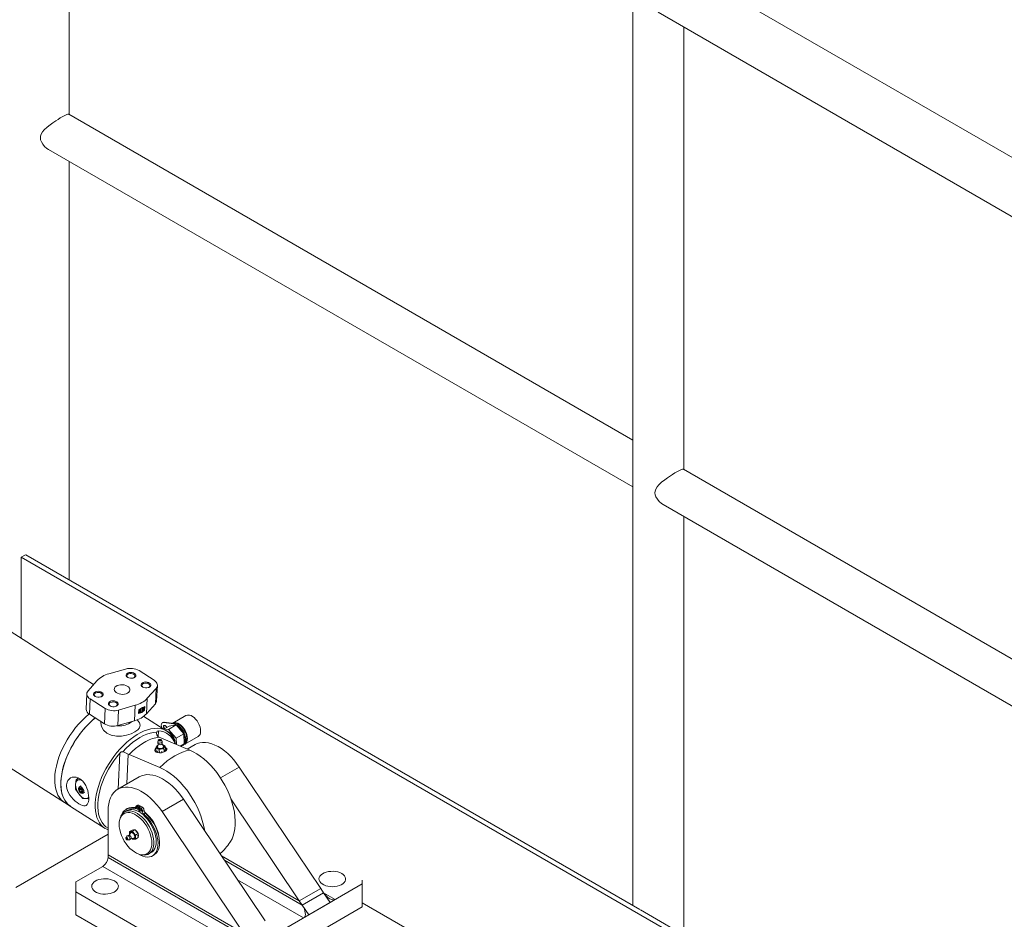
# Model space of a CAD drawing. Header units: millimetres. Extents: x 450 to 25135, y 150 to 17673.
# Tile 250 of 256: x 9754 to 10565, y 15732 to 16473. Entities that reach past the tile are written whole.
import ezdxf

# ---------------------------------------------------------------- set-up
doc = ezdxf.new("R2010")
doc.units = ezdxf.units.MM
doc.linetypes.add('SLD-Centrada-doble', pattern=[12.7, 6.35, -1.27, 1.27, -1.27, 1.27, -1.27])
doc.linetypes.add('SLD-Continua', pattern=[0])
doc.layers.add('OCULTA', color=8, linetype='SLD-Continua')

msp = doc.modelspace()

# ---------------------------------------------------------------- linework, layer by layer
at = {"layer": 'OCULTA', "linetype": 'SLD-Continua', "lineweight": 18, "ltscale": 30}
for p, q in [((11268.73, 15957.23), (9819.16, 16794.05)), ((9794.34, 16395.04), (9794.34, 16755.37)), ((10258.94, 16491.48), (10258.94, 16100.84)), ((10280.02, 16479.31), (10765.7, 16198.94)), ((10301.1, 16102.5), (10301.1, 16467.14)), ((10258.94, 16126.84), (9793.96, 16395.26)), ((9777.26, 16366.34), (10258.94, 16088.27)), ((9794.34, 16011.52), (9794.34, 16356.48)), ((10765.7, 15834.29), (10300.72, 16102.72)), ((9814.48, 15925.46), (9550.01, 16094.06)), ((10258.94, 16089.6), (10258.94, 15743.31)), ((10284.02, 16073.79), (10765.7, 15795.72)), ((10301.1, 15718.97), (10301.1, 16063.93)), ((9455.6, 16041.59), (9790.45, 15828.11)), ((9754.82, 16030.25), (9758.36, 16032.29)), ((11275.1, 15152.62), (9754.82, 16030.25)), ((9754.82, 16030.25), (9754.82, 15963.49)), ((10264.91, 15739.87), (9758.56, 16032.18)), ((9827.07, 15934.19), (9840.85, 15938.16)), ((9851.9, 15936.8), (9864.26, 15928.92)), ((9809.91, 15920.29), (9817.12, 15928.45)), ((9865.95, 15922.16), (9858.74, 15914)), ((9866.43, 15911.92), (9867.02, 15924.63)), ((9808.84, 15917.83), (9808.25, 15905.12)), ((9823.96, 15905.65), (9811.6, 15913.53)), ((9848.79, 15908.26), (9835, 15904.3)), ((9851.5, 15901.5), (9851.64, 15904.47)), ((9851.89, 15904.45), (9851.75, 15904.54)), ((9851.89, 15904.45), (9851.78, 15902.04)), ((9852.34, 15903.81), (9852.37, 15904.32)), ((9853.23, 15904.32), (9852.34, 15903.81)), ((9852.35, 15903.98), (9853.08, 15904.41)), ((9853.23, 15904.32), (9853.08, 15904.41)), ((9853.2, 15903.76), (9853.23, 15904.32)), ((9853.51, 15905.19), (9853.53, 15905.75)), ((9854.27, 15903.9), (9854.35, 15905.79)), ((9854.49, 15905.7), (9854.41, 15903.81)), ((9854.97, 15905.56), (9854.92, 15904.52)), ((9855.42, 15904.98), (9855.46, 15906.01)), ((9855.56, 15904.89), (9855.61, 15905.92)), ((9855.99, 15906.79), (9855.85, 15906.88)), ((9856.04, 15904.9), (9856.11, 15906.48)), ((9856.22, 15904.5), (9856.35, 15907.21)), ((9856.22, 15904.5), (9856.45, 15904.36)), ((9856.59, 15907.32), (9856.45, 15904.36)), ((9858.15, 15901.3), (9865.36, 15909.45)), ((9811.01, 15900.82), (9823.37, 15892.95)), ((9850.72, 15895.93), (9850.27, 15896.36)), ((9850.72, 15895.93), (9850.27, 15896.36)), ((9851.78, 15902.04), (9851.64, 15902.13)), ((9852.29, 15902.74), (9852.32, 15903.25)), ((9852.32, 15903.25), (9853.2, 15903.76)), ((9853.41, 15903.17), (9853.27, 15903.26)), ((9853.39, 15902.61), (9853.41, 15903.17)), ((9854.38, 15903.6), (9854.53, 15903.51)), ((9874.92, 15886.93), (9855.77, 15899.14)), ((9890.61, 15899.81), (9879.76, 15893.54)), ((9834.42, 15891.59), (9848.2, 15895.55)), ((9871.56, 15894.04), (9871.14, 15893.8)), ((9880.38, 15892.91), (9872.25, 15893.99)), ((9872.41, 15888.53), (9876.74, 15891.03)), ((9880.81, 15893.15), (9872.67, 15894.23)), ((9876.27, 15888.4), (9873.39, 15887.9)), ((9876.27, 15888.4), (9882.56, 15892.03)), ((9882.45, 15881.19), (9876.27, 15888.4)), ((9882.56, 15892.03), (9876.74, 15891.03)), ((9888.74, 15884.82), (9882.56, 15892.03)), ((9867.79, 15882.22), (9868.41, 15881.9)), ((9868.41, 15881.9), (9893.7, 15871.29)), ((9870.98, 15878.43), (9870.21, 15879.77)), ((9874.74, 15887.05), (9875.33, 15887.02)), ((9875.03, 15886.85), (9875.33, 15887.02)), ((9882.45, 15881.19), (9888.74, 15884.82)), ((9882.68, 15875.91), (9882.45, 15881.19)), ((9889.1, 15876.61), (9888.74, 15884.82)), ((9889.76, 15876.22), (9900.61, 15882.49)), ((9865.71, 15872.94), (9866.23, 15874.13)), ((9865.71, 15872.94), (9865.98, 15870.27)), ((9867.12, 15872.49), (9865.71, 15872.94)), ((9866.23, 15874.13), (9866.77, 15874.99)), ((9866.77, 15874.99), (9867.44, 15875.19)), ((9867.86, 15876.39), (9867.01, 15873.97)), ((9868.55, 15871.7), (9867.12, 15872.49)), ((9867.83, 15879.53), (9867.34, 15878.06)), ((9870.48, 15872.28), (9868.55, 15871.7)), ((9868.55, 15871.7), (9868.82, 15869.03)), ((9868.68, 15879.43), (9868.69, 15879.45)), ((9872.44, 15872.52), (9870.48, 15872.28)), ((9872.11, 15874.48), (9870.8, 15876.67)), ((9871.48, 15875.54), (9872.07, 15875.35)), ((9872.07, 15875.35), (9873.5, 15874.56)), ((9872.96, 15873.71), (9872.44, 15872.52)), ((9872.44, 15872.52), (9872.71, 15869.84)), ((9873.5, 15874.56), (9872.96, 15873.71)), ((9873.77, 15871.89), (9873.26, 15870.7)), ((9873.5, 15874.56), (9873.77, 15871.89)), ((9881.07, 15879.26), (9881.15, 15879.3)), ((9885.7, 15874.65), (9889.1, 15876.61)), ((9887.92, 15875.16), (9888.35, 15875.41)), ((9898.07, 15875.84), (9891.67, 15872.14)), ((9843.66, 15867.61), (9843.04, 15867.93)), ((9868.95, 15857), (9843.66, 15867.61)), ((9867.42, 15869.48), (9865.98, 15870.27)), ((9868.82, 15869.03), (9867.42, 15869.48)), ((9870.78, 15869.27), (9868.82, 15869.03)), ((9873.26, 15870.7), (9872.71, 15869.84)), ((10001.74, 15757.27), (9934.55, 15857.35)), ((9802.13, 15848.27), (9799.99, 15847.03)), ((9801.82, 15848.09), (9801.95, 15848.37)), ((9852.11, 15849.3), (9834.43, 15839.1)), ((9799.99, 15847.03), (9799.56, 15842.99)), ((9799.56, 15842.99), (9799.63, 15839.24)), ((9799.63, 15839.24), (9802.29, 15835.23)), ((9802.83, 15846.92), (9799.99, 15847.03)), ((9802.1, 15839.61), (9802.1, 15839.12)), ((9802.71, 15838.13), (9802.77, 15839.51)), ((9804.24, 15839.02), (9802.71, 15838.13)), ((9804.06, 15841.76), (9802.72, 15840.99)), ((9802.77, 15839.51), (9803.86, 15839.52)), ((9804, 15846.99), (9802.83, 15846.92)), ((9803.86, 15839.52), (9804.89, 15838.16)), ((9802.29, 15835.23), (9805.45, 15831.51)), ((9803.73, 15836.77), (9802.71, 15838.13)), ((9804.85, 15837.41), (9803.73, 15836.77)), ((9804.82, 15836.78), (9803.73, 15836.77)), ((9803.8, 15836.18), (9804.22, 15835.94)), ((9804.89, 15838.16), (9804.82, 15836.78)), ((9805.45, 15831.51), (9808.29, 15831.4)), ((9805.72, 15835.79), (9807.06, 15836.57)), ((9808.29, 15831.4), (9810.5, 15831.52)), ((9810.49, 15831.02), (9809.91, 15831.35)), ((9984.06, 15747.06), (9927.67, 15831.06)), ((9790.45, 15828.11), (9795.52, 15824.89)), ((9790.45, 15828.11), (9795.52, 15824.89)), ((9795.52, 15824.89), (9823.85, 15806.82)), ((9842.2, 15823.11), (9840.96, 15822.4)), ((9850.81, 15825.97), (9849.57, 15825.25)), ((9851.63, 15824.61), (9852.87, 15825.32)), ((9851.63, 15820.65), (9851.63, 15824.61)), ((9852.34, 15824.2), (9853.58, 15824.91)), ((9852.34, 15824.2), (9852.34, 15820.24)), ((9852.87, 15824.51), (9852.87, 15825.32)), ((9955.78, 15730.73), (9888.59, 15830.82)), ((9826.35, 15821.24), (9826.35, 15785.04)), ((9836.83, 15816.53), (9836.34, 15815.34)), ((9841.92, 15821.48), (9840.04, 15820.4)), ((9938.1, 15720.53), (9870.91, 15820.61)), ((9826.35, 15802.12), (9750.28, 15758.2)), ((9826.35, 15802.12), (9750.28, 15758.2)), ((9826.35, 15802.12), (9750.28, 15758.2)), ((9826.35, 15802.12), (9750.28, 15758.2)), ((9841.97, 15800.5), (9841.16, 15799.31)), ((9844.88, 15803.01), (9843.63, 15801.11)), ((9844.03, 15802.46), (9844.17, 15804.2)), ((9844.09, 15801.82), (9844.03, 15802.46)), ((9844.17, 15804.2), (9846.37, 15805.46)), ((9844.17, 15804.2), (9845.27, 15804.23)), ((9845.12, 15798.5), (9847.4, 15798.64)), ((9845.27, 15804.23), (9846.65, 15804.42)), ((9846.65, 15797.82), (9845.95, 15798.55)), ((9846.37, 15805.46), (9847.74, 15805.65)), ((9846.65, 15804.42), (9848.84, 15805.68)), ((9846.65, 15804.42), (9847.74, 15802.8)), ((9847.74, 15805.65), (9848.84, 15805.68)), ((9847.74, 15802.8), (9849.12, 15801.34)), ((9848.84, 15805.68), (9850.22, 15804.23)), ((9849.12, 15801.34), (9848.98, 15799.61)), ((9848.98, 15799.61), (9849.12, 15798.04)), ((9849.12, 15801.34), (9851.32, 15802.61)), ((9849.12, 15798.04), (9851.32, 15799.31)), ((9850.22, 15804.23), (9851.32, 15802.61)), ((9851.32, 15802.61), (9851.46, 15801.04)), ((9851.46, 15801.04), (9851.32, 15799.31)), ((9842.34, 15797.27), (9843.78, 15797.37)), ((9847.74, 15797.85), (9846.65, 15797.82)), ((9849.12, 15798.04), (9847.74, 15797.85)), ((9938.1, 15720.53), (9826.35, 15785.04)), ((9826.35, 15785.04), (9826.35, 15782.86)), ((9938.1, 15720.53), (9826.35, 15785.04)), ((9940.48, 15716.98), (9826.35, 15782.86)), ((9853.81, 15785.08), (9855.09, 15784.91)), ((9860.04, 15785.76), (9861.92, 15786.84)), ((9863.01, 15784.21), (9864.25, 15784.92)), ((9984.06, 15747.06), (9919.98, 15784.06)), ((9984.06, 15747.06), (9919.98, 15784.06)), ((9822.11, 15775.52), (9799.84, 15762.66)), ((9941.61, 15706.53), (9822.11, 15775.52)), ((9986.45, 15743.51), (9922.37, 15780.51)), ((9799.84, 15762.66), (9799.84, 15754.49)), ((9919.34, 15693.67), (10036.01, 15761.03)), ((9987.58, 15733.06), (9933.11, 15764.51)), ((10036.01, 15761.03), (10036.01, 15764.23)), ((10036.01, 15742.24), (10036.01, 15761.03)), ((9799.84, 15754.49), (9905.2, 15693.67)), ((9799.84, 15754.49), (9799.84, 15735.71)), ((10001.74, 15757.27), (9984.06, 15747.06)), ((10001.74, 15757.27), (9984.06, 15747.06)), ((10004.13, 15753.72), (9986.45, 15743.51)), ((10001.74, 15757.27), (10004.13, 15753.72)), ((10013.74, 15748.17), (10004.12, 15753.72)), ((10004.12, 15753.72), (10009.5, 15745.72)), ((10004.12, 15753.72), (10009.5, 15745.72)), ((9919.34, 15674.89), (10036.01, 15742.24)), ((9984.06, 15747.06), (9986.45, 15743.51)), ((9986.45, 15743.51), (9986.45, 15743.51)), ((9986.45, 15743.51), (9991.82, 15735.51)), ((9991.82, 15735.51), (9986.45, 15743.51)), ((9991.82, 15735.51), (10009.5, 15745.72)), ((10013.74, 15748.17), (10009.5, 15745.72)), ((10036.01, 15745.45), (11275.1, 15030.13)), ((9799.84, 15735.71), (9824.59, 15721.43)), ((9991.82, 15735.51), (9987.58, 15733.06)), ((10771.67, 15447.32), (10265.32, 15739.63))]:
    msp.add_line(p, q, dxfattribs=at)
at = {"layer": 'OCULTA', "linetype": 'SLD-Centrada-doble', "lineweight": 18, "ltscale": 30}
for p, q in [((9865.95, 15922.16), (9865.36, 15909.45)), ((9811.6, 15913.53), (9811.01, 15900.82)), ((9858.74, 15914), (9858.15, 15901.3)), ((9823.96, 15905.65), (9823.37, 15892.95)), ((9835, 15904.3), (9834.42, 15891.59)), ((9848.79, 15908.26), (9848.2, 15895.55)), ((9854.41, 15903.81), (9854.27, 15903.9)), ((9854.49, 15905.7), (9854.35, 15905.79)), ((9855.56, 15904.89), (9855.42, 15904.98)), ((9855.61, 15905.92), (9855.46, 15906.01)), ((9872.25, 15893.99), (9872.67, 15894.23)), ((9880.38, 15892.91), (9880.81, 15893.15)), ((9867.83, 15887.25), (9867.61, 15882.39)), ((9873.15, 15871.81), (9873.24, 15870.91)), ((9834.64, 15839.22), (9836.01, 15868.88)), ((9843.04, 15867.93), (9841.91, 15843.41)), ((9867.31, 15870.6), (9867.4, 15869.69)), ((9870.67, 15870.38), (9870.76, 15869.48)), ((9934.55, 15857.35), (9919.05, 15848.4)), ((9848.12, 15822.98), (9849.13, 15823.57)), ((9850.45, 15825.22), (9851.69, 15825.93)), ((9853.53, 15823.44), (9854.76, 15824.16)), ((9888.59, 15830.82), (9870.91, 15820.61)), ((9854.81, 15820.89), (9856.04, 15821.6)), ((9855.86, 15818.51), (9857.1, 15819.22)), ((9846.83, 15805.13), (9847.57, 15805.55)), ((9849.3, 15803.7), (9850.05, 15804.13)), ((9850.54, 15800.51), (9851.28, 15800.94))]:
    msp.add_line(p, q, dxfattribs=at)
at = {"layer": 'OCULTA', "linetype": 'SLD-Continua', "lineweight": 18, "ltscale": 30, "flags": 128}
for points in [[(9770.55, 16375.86), (9770.72, 16377.37), (9771.23, 16378.87), (9772.3, 16380.7), (9773.75, 16382.45), (9776.03, 16384.6), (9778.68, 16386.72), (9780.89, 16388.32), (9783.22, 16389.9), (9785.1, 16391.11), (9786.96, 16392.25), (9788.62, 16393.22), (9790.14, 16394.05), (9791.33, 16394.65), (9792.32, 16395.07), (9793.14, 16395.32), (9793.73, 16395.34), (9793.93, 16395.22)], [(9777.28, 16366.39), (9776.01, 16367.14), (9773.99, 16368.84), (9772.53, 16370.53), (9771.37, 16372.46), (9770.77, 16374.11), (9770.55, 16375.86)], [(10277.31, 16083.31), (10277.48, 16084.83), (10277.99, 16086.32), (10279.06, 16088.15), (10280.51, 16089.9), (10282.79, 16092.06), (10285.44, 16094.18), (10287.65, 16095.78), (10289.98, 16097.35), (10291.86, 16098.56), (10293.72, 16099.7), (10295.38, 16100.67), (10296.9, 16101.51), (10298.09, 16102.1), (10299.08, 16102.52), (10299.9, 16102.77), (10300.49, 16102.8), (10300.69, 16102.68)], [(10284.04, 16073.84), (10282.77, 16074.59), (10280.75, 16076.29), (10279.29, 16077.98), (10278.13, 16079.91), (10277.53, 16081.56), (10277.31, 16083.31)], [(9848.05, 15931.14), (9847.09, 15930.74), (9845.96, 15930.53), (9844.77, 15930.54), (9843.62, 15930.76), (9842.61, 15931.18), (9841.83, 15931.75), (9841.36, 15932.43), (9841.23, 15933.15), (9841.45, 15933.86), (9842.01, 15934.48), (9842.85, 15934.97), (9843.9, 15935.27), (9845.07, 15935.37), (9846.26, 15935.26), (9847.35, 15934.93), (9848.25, 15934.44), (9848.89, 15933.8), (9849.19, 15933.1), (9849.15, 15932.37), (9848.75, 15931.7), (9848.05, 15931.14)], [(9847.48, 15930.87), (9847.54, 15930.91), (9848.18, 15931.43), (9848.49, 15932.06), (9848.45, 15932.72), (9848.05, 15933.35), (9847.34, 15933.88), (9846.41, 15934.25), (9845.34, 15934.42), (9844.25, 15934.37), (9843.27, 15934.1), (9842.49, 15933.66), (9842.01, 15933.07), (9841.88, 15932.42), (9842.1, 15931.76), (9842.66, 15931.18), (9842.78, 15931.09)], [(9864.26, 15928.92), (9865.23, 15928.2), (9866.01, 15927.4), (9866.57, 15926.55), (9866.91, 15925.65), (9867.02, 15924.75), (9866.89, 15923.85), (9866.53, 15922.98), (9865.95, 15922.16)], [(9811.6, 15913.53), (9810.63, 15914.25), (9809.85, 15915.05), (9809.29, 15915.9), (9808.94, 15916.8), (9808.84, 15917.71), (9808.97, 15918.61), (9809.33, 15919.48), (9809.91, 15920.29)], [(9842.52, 15918.3), (9841.34, 15917.77), (9839.97, 15917.42), (9838.49, 15917.28), (9836.98, 15917.35), (9835.53, 15917.63), (9834.2, 15918.11), (9833.07, 15918.75), (9832.21, 15919.52), (9831.65, 15920.39), (9831.44, 15921.3), (9831.57, 15922.21), (9832.04, 15923.07), (9832.84, 15923.82), (9833.9, 15924.44), (9835.19, 15924.88), (9836.62, 15925.13), (9838.12, 15925.16), (9839.61, 15924.99), (9841.02, 15924.61), (9842.25, 15924.05), (9843.25, 15923.33), (9843.97, 15922.5), (9844.36, 15921.61), (9844.4, 15920.69), (9844.09, 15919.8), (9843.46, 15918.99), (9842.52, 15918.3)], [(9860.4, 15923.26), (9859.44, 15922.86), (9858.32, 15922.66), (9857.13, 15922.66), (9855.98, 15922.89), (9854.97, 15923.3), (9854.19, 15923.87), (9853.72, 15924.55), (9853.58, 15925.27), (9853.81, 15925.98), (9854.36, 15926.6), (9855.21, 15927.09), (9856.26, 15927.39), (9857.43, 15927.49), (9858.62, 15927.38), (9859.71, 15927.06), (9860.61, 15926.56), (9861.24, 15925.93), (9861.55, 15925.22), (9861.51, 15924.5), (9861.11, 15923.82), (9860.4, 15923.26)], [(9859.83, 15922.99), (9859.9, 15923.03), (9860.54, 15923.55), (9860.85, 15924.18), (9860.8, 15924.84), (9860.41, 15925.47), (9859.7, 15926), (9858.76, 15926.37), (9857.69, 15926.54), (9856.61, 15926.49), (9855.63, 15926.23), (9854.85, 15925.78), (9854.37, 15925.2), (9854.23, 15924.54), (9854.46, 15923.88), (9855.02, 15923.3), (9855.14, 15923.21)], [(9821.1, 15915.59), (9820.15, 15915.19), (9819.02, 15914.98), (9817.83, 15914.99), (9816.68, 15915.21), (9815.67, 15915.63), (9814.89, 15916.2), (9814.42, 15916.88), (9814.29, 15917.6), (9814.51, 15918.3), (9815.07, 15918.93), (9815.91, 15919.41), (9816.96, 15919.72), (9818.13, 15919.82), (9819.32, 15919.7), (9820.41, 15919.38), (9821.31, 15918.88), (9821.94, 15918.25), (9822.25, 15917.54), (9822.21, 15916.82), (9821.81, 15916.15), (9821.1, 15915.59)], [(9820.54, 15915.32), (9820.6, 15915.36), (9821.24, 15915.88), (9821.55, 15916.5), (9821.51, 15917.17), (9821.11, 15917.8), (9820.4, 15918.33), (9819.46, 15918.7), (9818.39, 15918.86), (9817.31, 15918.81), (9816.33, 15918.55), (9815.55, 15918.1), (9815.07, 15917.52), (9814.94, 15916.87), (9815.16, 15916.21), (9815.72, 15915.62), (9815.84, 15915.54)], [(9833.46, 15907.71), (9832.5, 15907.31), (9831.38, 15907.1), (9830.19, 15907.11), (9829.04, 15907.33), (9828.03, 15907.75), (9827.25, 15908.32), (9826.78, 15909), (9826.64, 15909.72), (9826.87, 15910.42), (9827.42, 15911.05), (9828.27, 15911.54), (9829.32, 15911.84), (9830.49, 15911.94), (9831.67, 15911.83), (9832.77, 15911.5), (9833.67, 15911), (9834.3, 15910.37), (9834.61, 15909.66), (9834.56, 15908.94), (9834.17, 15908.27), (9833.46, 15907.71)], [(9832.89, 15907.44), (9832.96, 15907.48), (9833.6, 15908), (9833.91, 15908.63), (9833.86, 15909.29), (9833.47, 15909.92), (9832.76, 15910.45), (9831.82, 15910.82), (9830.75, 15910.99), (9829.67, 15910.94), (9828.68, 15910.67), (9827.91, 15910.23), (9827.43, 15909.64), (9827.29, 15908.99), (9827.52, 15908.33), (9828.08, 15907.75), (9828.2, 15907.66)], [(9856.45, 15904.36), (9854.14, 15902.31), (9851.5, 15901.5)], [(9851.64, 15904.47), (9854.32, 15906.28), (9856.59, 15907.32)], [(9854.92, 15904.52), (9854.94, 15904.4), (9855, 15904.32), (9855.1, 15904.31), (9855.22, 15904.35), (9855.35, 15904.45), (9855.45, 15904.58), (9855.53, 15904.74), (9855.56, 15904.89)], [(9855.61, 15905.92), (9855.59, 15906.05), (9855.52, 15906.12), (9855.42, 15906.14), (9855.3, 15906.1), (9855.18, 15906), (9855.07, 15905.86), (9855, 15905.71), (9854.97, 15905.56)], [(9855.46, 15906.01), (9855.45, 15906.14), (9855.44, 15906.14)], [(9856.11, 15906.48), (9856.11, 15906.57), (9856.1, 15906.65), (9856.07, 15906.71), (9856.03, 15906.76), (9855.98, 15906.8), (9855.92, 15906.82), (9855.85, 15906.82), (9855.77, 15906.81)], [(9790.45, 15828.11), (9789.38, 15828.87), (9787.71, 15830.39), (9786.25, 15832.19), (9785.01, 15834.25), (9784, 15836.57), (9783.22, 15839.12), (9782.69, 15841.88), (9782.4, 15844.84), (9782.37, 15847.97), (9782.58, 15851.25), (9783.04, 15854.66), (9783.75, 15858.16), (9784.69, 15861.74), (9785.86, 15865.37), (9787.26, 15869.02), (9788.87, 15872.66), (9790.68, 15876.27), (9792.68, 15879.82), (9794.85, 15883.28), (9797.18, 15886.64), (9799.64, 15889.85), (9802.23, 15892.9), (9804.92, 15895.77), (9807.69, 15898.44), (9810.52, 15900.88), (9810.7, 15901.03)], [(9790.45, 15828.11), (9789.38, 15828.87), (9787.71, 15830.39), (9786.25, 15832.19), (9785.01, 15834.25), (9784, 15836.57), (9783.22, 15839.12), (9782.69, 15841.88), (9782.4, 15844.84), (9782.37, 15847.97), (9782.58, 15851.25), (9783.04, 15854.66), (9783.75, 15858.16), (9784.69, 15861.74), (9785.86, 15865.37), (9787.26, 15869.02), (9788.87, 15872.66), (9790.68, 15876.27), (9792.68, 15879.82), (9794.85, 15883.28), (9797.18, 15886.64), (9799.64, 15889.85), (9802.23, 15892.9), (9804.92, 15895.77), (9807.69, 15898.44), (9810.52, 15900.88), (9810.7, 15901.03)], [(9790.45, 15828.11), (9789.38, 15828.87), (9787.71, 15830.39), (9786.25, 15832.19), (9785.01, 15834.25), (9784, 15836.57), (9783.22, 15839.12), (9782.69, 15841.88), (9782.4, 15844.84), (9782.37, 15847.97), (9782.58, 15851.25), (9783.04, 15854.66), (9783.75, 15858.16), (9784.69, 15861.74), (9785.86, 15865.37), (9787.26, 15869.02), (9788.87, 15872.66), (9790.68, 15876.27), (9792.68, 15879.82), (9794.85, 15883.28), (9797.18, 15886.64), (9799.64, 15889.85), (9802.23, 15892.9), (9804.92, 15895.77), (9807.69, 15898.44), (9810.52, 15900.88), (9810.7, 15901.03)], [(9795.52, 15824.89), (9795.35, 15824.99), (9793.58, 15826.37), (9792.01, 15828.03), (9790.66, 15829.96), (9789.54, 15832.15), (9788.64, 15834.58), (9787.99, 15837.24), (9787.58, 15840.11), (9787.42, 15843.16), (9787.51, 15846.36), (9787.85, 15849.71), (9788.43, 15853.17), (9789.25, 15856.72), (9790.31, 15860.33), (9791.6, 15863.97), (9793.1, 15867.62), (9794.82, 15871.24), (9796.72, 15874.83), (9798.81, 15878.34), (9801.06, 15881.75), (9803.46, 15885.03), (9805.99, 15888.17), (9808.63, 15891.13), (9811.36, 15893.9), (9814.17, 15896.46), (9815.76, 15897.79)], [(9795.52, 15824.89), (9794.44, 15825.64), (9792.77, 15827.16), (9791.31, 15828.96), (9790.07, 15831.02), (9789.06, 15833.34), (9788.29, 15835.89), (9787.76, 15838.65), (9787.47, 15841.61), (9787.43, 15844.74), (9787.65, 15848.02), (9788.11, 15851.43), (9788.81, 15854.94), (9789.75, 15858.52), (9790.93, 15862.14), (9792.32, 15865.79), (9793.93, 15869.43), (9795.75, 15873.04), (9797.74, 15876.59), (9799.91, 15880.05), (9802.24, 15883.41), (9804.71, 15886.62), (9807.3, 15889.67), (9809.98, 15892.54), (9812.76, 15895.21), (9815.59, 15897.65), (9815.76, 15897.79)], [(9795.52, 15824.89), (9794.44, 15825.64), (9792.77, 15827.16), (9791.31, 15828.96), (9790.07, 15831.02), (9789.06, 15833.34), (9788.29, 15835.89), (9787.76, 15838.65), (9787.47, 15841.61), (9787.43, 15844.74), (9787.65, 15848.02), (9788.11, 15851.43), (9788.81, 15854.94), (9789.75, 15858.52), (9790.93, 15862.14), (9792.32, 15865.79), (9793.93, 15869.43), (9795.75, 15873.04), (9797.74, 15876.59), (9799.91, 15880.05), (9802.24, 15883.41), (9804.71, 15886.62), (9807.3, 15889.67), (9809.98, 15892.54), (9812.76, 15895.21), (9815.59, 15897.65), (9815.76, 15897.79)], [(9848.52, 15886.26), (9850.91, 15887.96), (9852.42, 15889.81), (9852.93, 15891.78), (9852.34, 15893.87), (9850.69, 15895.92)], [(9848.52, 15886.26), (9850.91, 15887.96), (9852.42, 15889.81), (9852.93, 15891.78), (9852.34, 15893.87), (9850.69, 15895.92)], [(9854.41, 15903.81), (9854.41, 15903.7), (9854.44, 15903.6), (9854.49, 15903.53), (9854.56, 15903.49), (9854.65, 15903.47), (9854.74, 15903.48), (9854.85, 15903.53), (9854.95, 15903.59)], [(9900.61, 15882.49), (9900.71, 15882.55), (9901.55, 15883.28), (9902.17, 15884.3), (9902.55, 15885.56), (9902.69, 15887.03), (9902.56, 15888.65), (9902.19, 15890.35), (9901.58, 15892.09), (9900.75, 15893.79), (9899.74, 15895.4), (9898.58, 15896.85), (9897.31, 15898.09), (9895.98, 15899.09)], [(9815.8, 15827.49), (9816.07, 15830.8), (9816.59, 15834.23), (9817.36, 15837.76), (9818.36, 15841.36), (9819.59, 15844.99), (9821.04, 15848.64), (9822.7, 15852.28), (9824.56, 15855.87), (9826.6, 15859.4), (9828.82, 15862.84), (9831.18, 15866.16), (9833.68, 15869.34), (9836.29, 15872.35), (9839, 15875.17), (9841.79, 15877.78), (9844.64, 15880.16), (9847.52, 15882.3), (9850.41, 15884.17), (9853.3, 15885.77), (9856.15, 15887.08), (9858.96, 15888.09), (9861.7, 15888.8), (9864.34, 15889.2), (9866.88, 15889.28), (9869.28, 15889.05), (9871.54, 15888.51), (9873.63, 15887.66), (9875.55, 15886.51), (9877.27, 15885.06), (9878.78, 15883.33), (9880.08, 15881.33), (9881.15, 15879.08), (9881.98, 15876.59), (9882.05, 15876.33)], [(9820.46, 15894.8), (9820.3, 15893.9), (9820.83, 15890.75), (9822.54, 15887.75), (9825.37, 15885.26), (9829.05, 15883.6), (9833.24, 15882.84), (9837.55, 15882.9), (9841.68, 15883.61), (9845.4, 15884.78), (9848.52, 15886.26)], [(9820.46, 15894.8), (9820.3, 15893.9), (9820.83, 15890.75), (9822.54, 15887.75), (9825.37, 15885.26), (9829.05, 15883.6), (9833.24, 15882.84), (9837.55, 15882.9), (9841.68, 15883.61), (9845.4, 15884.78), (9848.52, 15886.26)], [(9844.51, 15893.73), (9846.23, 15894.96), (9846.26, 15895)], [(9844.51, 15893.73), (9846.23, 15894.96), (9846.26, 15895)], [(9872.25, 15893.99), (9871.45, 15893.93), (9870.81, 15893.54), (9870.39, 15892.86), (9870.21, 15891.92), (9870.29, 15890.83), (9870.63, 15889.66)], [(9872.67, 15894.23), (9871.87, 15894.18), (9871.56, 15894.04)], [(9872.8, 15888.76), (9872.78, 15888.78), (9872.34, 15889.41), (9872.06, 15890.12), (9871.98, 15890.8), (9872.11, 15891.34), (9872.44, 15891.66), (9872.92, 15891.71), (9873.46, 15891.49), (9874, 15891.02), (9874.44, 15890.38), (9874.67, 15889.84)], [(9885.13, 15892.82), (9883.79, 15893.53), (9882.48, 15893.93), (9881.25, 15894), (9880.15, 15893.74), (9879.44, 15893.33)], [(9891.23, 15880.49), (9891.23, 15881.29), (9891.05, 15882.85), (9890.65, 15884.45), (9890.03, 15886.06), (9889.23, 15887.61), (9888.26, 15889.07), (9887.16, 15890.38), (9885.96, 15891.51), (9884.68, 15892.41), (9883.37, 15893.05), (9882.04, 15893.41), (9880.77, 15893.43), (9880.06, 15893.25)], [(9885.8, 15874.7), (9886.16, 15874.69), (9887.29, 15874.88), (9888.26, 15875.38), (9889.04, 15876.19), (9889.6, 15877.27), (9889.92, 15878.59), (9889.99, 15880.09), (9889.8, 15881.73), (9889.37, 15883.44), (9888.71, 15885.17), (9887.84, 15886.84), (9886.8, 15888.41), (9885.62, 15889.82), (9884.33, 15891.01), (9883, 15891.94), (9881.67, 15892.58), (9880.38, 15892.91)], [(9888.35, 15875.41), (9888.68, 15875.63), (9889.46, 15876.44), (9890.02, 15877.52), (9890.34, 15878.83), (9890.41, 15880.34), (9890.23, 15881.97), (9889.8, 15883.68), (9889.14, 15885.41), (9888.27, 15887.09), (9887.22, 15888.66), (9886.04, 15890.06), (9884.76, 15891.25), (9883.43, 15892.18), (9882.09, 15892.83), (9880.81, 15893.15)], [(9889, 15875.9), (9889.86, 15876.28), (9890.69, 15877.01), (9891.31, 15878.03), (9891.7, 15879.3), (9891.83, 15880.76), (9891.71, 15882.38), (9891.34, 15884.09), (9890.73, 15885.82), (9889.9, 15887.52), (9888.89, 15889.13), (9887.73, 15890.58), (9886.46, 15891.83), (9885.13, 15892.82)], [(9838.55, 15870.03), (9841.27, 15872.85), (9844.06, 15875.45), (9846.91, 15877.8), (9849.79, 15879.9), (9852.69, 15881.71), (9855.57, 15883.23), (9858.41, 15884.44), (9861.2, 15885.34), (9863.89, 15885.92), (9866.49, 15886.16)], [(9868.17, 15879.89), (9868.57, 15880.05), (9869.03, 15880.13), (9869.5, 15880.12), (9869.9, 15880.01), (9870.16, 15879.83), (9870.25, 15879.6), (9870.16, 15879.36), (9869.89, 15879.14), (9869.49, 15878.97), (9869.03, 15878.89), (9868.56, 15878.91), (9868.16, 15879.01), (9867.9, 15879.19), (9867.81, 15879.42), (9867.9, 15879.67), (9868.17, 15879.89)], [(9868.77, 15879.36), (9868.69, 15879.42), (9868.66, 15879.49), (9868.69, 15879.56), (9868.77, 15879.62), (9868.89, 15879.67), (9869.03, 15879.7), (9869.17, 15879.69), (9869.29, 15879.66), (9869.37, 15879.61), (9869.4, 15879.54), (9869.37, 15879.47), (9869.29, 15879.4), (9869.17, 15879.35), (9869.03, 15879.33), (9868.89, 15879.33), (9868.77, 15879.36)], [(9865.72, 15872.85), (9865.12, 15872.23), (9864.84, 15871.3), (9865.11, 15870.42), (9865.9, 15869.7), (9867.14, 15869.23), (9868.67, 15869.07), (9870.33, 15869.21), (9871.93, 15869.62), (9873.29, 15870.23), (9874.28, 15870.97), (9874.76, 15871.75), (9874.69, 15872.51), (9874.07, 15873.19), (9873.62, 15873.42)], [(9866.23, 15874.13), (9866.13, 15873.9), (9866.1, 15873.67), (9866.13, 15873.44), (9866.22, 15873.22), (9866.36, 15873.01), (9866.56, 15872.82), (9866.82, 15872.64), (9867.12, 15872.49)], [(9867.01, 15873.97), (9866.99, 15873.55), (9867.3, 15873.11), (9867.91, 15872.78), (9868.75, 15872.6), (9869.7, 15872.6), (9870.64, 15872.78), (9871.44, 15873.12)], [(9870.98, 15878.43), (9871.05, 15878.17), (9870.9, 15877.8), (9870.49, 15877.46), (9869.89, 15877.21), (9869.17, 15877.09), (9868.46, 15877.11), (9867.85, 15877.27), (9867.45, 15877.55), (9867.31, 15877.9), (9867.34, 15878.06)], [(9869.38, 15879.52), (9869.38, 15879.52), (9869.39, 15879.5)], [(9871.44, 15873.12), (9871.98, 15873.56), (9872.21, 15874.05), (9872.11, 15874.48)], [(9872.07, 15875.35), (9871.72, 15875.48), (9871.47, 15875.55)], [(9872.07, 15875.35), (9872.36, 15875.2), (9872.62, 15875.02), (9872.82, 15874.83), (9872.96, 15874.62), (9873.05, 15874.4), (9873.08, 15874.17), (9873.05, 15873.94), (9872.96, 15873.71)], [(9874.8, 15871.71), (9874.4, 15872.32), (9873.67, 15872.83)], [(9934.55, 15857.35), (9932.36, 15860.4), (9930.04, 15863.27), (9927.59, 15865.94), (9925.05, 15868.39), (9922.44, 15870.59), (9919.79, 15872.52), (9917.11, 15874.17), (9914.44, 15875.51), (9911.8, 15876.53), (9909.21, 15877.23), (9906.7, 15877.6), (9904.29, 15877.64), (9902.01, 15877.34), (9899.88, 15876.7), (9898.07, 15875.84)], [(9836.01, 15868.88), (9833.49, 15865.77), (9831.11, 15862.51), (9828.87, 15859.12), (9826.8, 15855.63), (9824.92, 15852.07), (9823.23, 15848.46), (9821.76, 15844.84), (9820.51, 15841.22), (9819.5, 15837.64), (9818.72, 15834.13), (9818.19, 15830.72), (9817.92, 15827.42), (9817.89, 15824.27), (9818.13, 15821.3), (9818.61, 15818.51), (9819.34, 15815.94), (9820.31, 15813.61), (9821.52, 15811.53), (9822.96, 15809.73), (9824.6, 15808.2), (9826.35, 15807.03)], [(9893.7, 15871.29), (9896.6, 15869.92), (9899.51, 15868.25), (9902.4, 15866.29), (9905.27, 15864.06), (9908.08, 15861.57), (9910.81, 15858.84), (9913.45, 15855.9), (9915.96, 15852.76), (9918.34, 15849.46), (9920.57, 15846.01), (9922.62, 15842.44), (9924.48, 15838.79), (9926.14, 15835.07), (9927.58, 15831.32), (9928.79, 15827.57), (9929.77, 15823.84), (9930.51, 15820.17), (9930.99, 15816.58), (9931.22, 15813.09), (9931.2, 15809.75), (9930.92, 15806.57), (9930.39, 15803.57), (9929.61, 15800.79), (9928.59, 15798.24), (9927.33, 15795.93), (9926.9, 15795.29)], [(9905.89, 15805.04), (9905.76, 15805.88), (9905.02, 15809.55), (9904.05, 15813.28), (9902.83, 15817.04), (9901.39, 15820.78), (9899.73, 15824.5), (9897.87, 15828.16), (9895.82, 15831.72), (9893.59, 15835.17), (9891.21, 15838.48), (9888.7, 15841.61), (9886.06, 15844.55), (9883.33, 15847.28), (9880.52, 15849.77), (9877.65, 15852), (9874.76, 15853.96), (9871.85, 15855.63), (9868.95, 15857)], [(9792.14, 15842.57), (9792.58, 15844.87), (9793.28, 15846.3), (9794.28, 15847.48), (9795.49, 15848.36), (9796.89, 15848.92), (9798.38, 15849.15), (9799.95, 15849.04), (9801.53, 15848.58), (9803.08, 15847.78), (9805.59, 15845.61), (9806.86, 15843.94), (9807.96, 15842.06), (9808.85, 15840.08), (9809.55, 15838.02), (9810.05, 15836), (9810.37, 15834.01), (9810.51, 15832.12), (9810.47, 15830.38), (9810.24, 15828.81), (9809.82, 15827.5), (9809.21, 15826.49), (9808.42, 15825.8), (9807.48, 15825.45), (9806.39, 15825.41), (9805.17, 15825.66), (9803.83, 15826.18), (9802.35, 15826.99), (9800.81, 15828.04), (9799.21, 15829.36), (9797.64, 15830.86), (9796.18, 15832.52), (9794.87, 15834.29), (9793.8, 15836.09), (9792.97, 15837.93), (9792.41, 15839.75), (9792.15, 15841.53), (9792.14, 15842.57)], [(9800.98, 15847.6), (9801.05, 15848.5), (9801.09, 15848.75)], [(9888.59, 15830.82), (9886.4, 15833.86), (9884.08, 15836.74), (9881.63, 15839.41), (9879.09, 15841.86), (9876.48, 15844.06), (9873.83, 15845.99), (9871.15, 15847.63), (9868.48, 15848.97), (9865.84, 15850), (9863.25, 15850.7), (9860.74, 15851.07), (9858.33, 15851.1), (9856.05, 15850.8), (9853.92, 15850.17), (9852.11, 15849.3)], [(9802.1, 15839.61), (9802.1, 15839.74), (9802.27, 15840.47), (9802.67, 15840.95), (9803.26, 15841.13), (9803.96, 15840.97), (9804.7, 15840.5), (9805.38, 15839.78), (9805.91, 15838.88), (9806.25, 15837.93), (9806.34, 15837.04)], [(9805.49, 15837.06), (9805.4, 15837.87), (9805.06, 15838.73), (9804.53, 15839.49), (9803.88, 15840.05), (9803.23, 15840.32), (9802.66, 15840.25), (9802.26, 15839.87), (9802.1, 15839.22), (9802.2, 15838.41), (9802.54, 15837.56), (9803.07, 15836.8), (9803.71, 15836.24), (9804.36, 15835.97), (9804.93, 15836.03), (9805.33, 15836.42), (9805.49, 15837.06)], [(9870.91, 15820.61), (9868.73, 15823.66), (9866.4, 15826.53), (9863.95, 15829.2), (9861.41, 15831.65), (9858.81, 15833.85), (9856.15, 15835.78), (9853.47, 15837.43), (9850.8, 15838.77), (9848.16, 15839.79), (9845.57, 15840.5), (9843.06, 15840.86), (9840.66, 15840.9), (9838.37, 15840.6), (9836.24, 15839.96), (9834.27, 15839), (9832.49, 15837.72), (9830.91, 15836.14), (9829.54, 15834.27), (9828.41, 15832.12), (9827.52, 15829.72), (9826.87, 15827.09), (9826.48, 15824.26), (9826.35, 15821.24)], [(9806.34, 15837.04), (9806.17, 15836.3), (9805.77, 15835.82), (9805.18, 15835.65), (9804.48, 15835.81), (9804.22, 15835.94)], [(9826.35, 15805.55), (9826.16, 15805.63), (9824.16, 15806.63), (9822.34, 15807.93), (9820.72, 15809.52), (9819.31, 15811.39), (9818.13, 15813.52), (9817.18, 15815.89), (9816.46, 15818.5), (9815.99, 15821.31), (9815.77, 15824.31), (9815.8, 15827.49)], [(9847.17, 15824.1), (9848.36, 15824.06), (9849.18, 15823.95)], [(9849.18, 15823.95), (9848.26, 15823.99), (9848.07, 15823.98)], [(9849.17, 15824.14), (9849.18, 15823.84), (9849.14, 15823.58), (9849.05, 15823.35), (9848.93, 15823.16), (9848.77, 15823.03), (9848.57, 15822.96), (9848.35, 15822.94), (9848.12, 15822.98)], [(9849.17, 15824.14), (9849.16, 15824.47), (9849.22, 15824.76), (9849.32, 15825), (9849.48, 15825.18), (9849.68, 15825.3), (9849.91, 15825.34), (9850.17, 15825.32), (9850.45, 15825.22)], [(9851.28, 15823.11), (9851.23, 15822.83), (9851.07, 15822.65), (9850.84, 15822.61), (9850.57, 15822.7), (9850.3, 15822.92), (9850.07, 15823.23), (9849.92, 15823.58), (9849.87, 15823.93), (9849.92, 15824.21), (9850.07, 15824.39), (9850.3, 15824.43), (9850.57, 15824.34), (9850.84, 15824.12), (9851.07, 15823.81), (9851.23, 15823.45), (9851.28, 15823.11)], [(9854.11, 15821.48), (9854.06, 15821.2), (9853.9, 15821.02), (9853.67, 15820.98), (9853.4, 15821.07), (9853.13, 15821.29), (9852.9, 15821.6), (9852.75, 15821.95), (9852.69, 15822.29), (9852.75, 15822.58), (9852.9, 15822.75), (9853.13, 15822.8), (9853.4, 15822.7), (9853.67, 15822.48), (9853.9, 15822.18), (9854.06, 15821.82), (9854.11, 15821.48)], [(9835.45, 15810.28), (9835.58, 15808.08), (9835.95, 15805.77), (9836.57, 15803.4), (9837.42, 15801.02), (9838.49, 15798.66), (9839.75, 15796.38), (9841.18, 15794.21), (9842.76, 15792.19), (9844.45, 15790.36), (9846.23, 15788.76), (9848.06, 15787.41), (9849.91, 15786.34), (9851.74, 15785.58), (9853.51, 15785.13), (9855.21, 15785), (9856.78, 15785.2), (9858.22, 15785.72), (9859.48, 15786.55), (9860.54, 15787.67), (9861.39, 15789.08), (9862.01, 15790.73), (9862.39, 15792.6), (9862.51, 15794.65), (9862.39, 15796.85), (9862.01, 15799.16), (9861.39, 15801.53), (9860.54, 15803.91), (9859.48, 15806.27), (9858.22, 15808.55), (9856.78, 15810.72), (9855.21, 15812.74), (9853.51, 15814.57), (9851.74, 15816.17), (9849.91, 15817.52), (9848.06, 15818.59), (9846.23, 15819.35), (9844.45, 15819.8), (9842.76, 15819.93), (9841.18, 15819.73), (9839.75, 15819.21), (9838.49, 15818.38), (9837.42, 15817.26), (9836.57, 15815.85), (9835.95, 15814.2), (9835.58, 15812.33), (9835.45, 15810.28)], [(9836.83, 15816.53), (9837.02, 15816.97), (9837.88, 15818.42), (9838.94, 15819.61), (9840.21, 15820.49), (9841.65, 15821.07), (9843.25, 15821.32), (9844.96, 15821.25), (9846.76, 15820.86), (9848.63, 15820.14), (9850.52, 15819.13), (9852.4, 15817.82), (9854.23, 15816.26), (9856, 15814.45), (9857.65, 15812.45), (9859.17, 15810.28), (9860.53, 15807.98), (9861.7, 15805.59), (9862.67, 15803.16), (9863.4, 15800.72), (9863.9, 15798.33), (9864.15, 15796.02), (9864.15, 15793.84), (9863.9, 15791.82), (9863.4, 15790.01), (9862.67, 15788.43), (9861.7, 15787.1), (9860.53, 15786.07), (9859.17, 15785.34), (9857.65, 15784.92), (9856, 15784.83), (9855.09, 15784.91)], [(9866.06, 15795.99), (9865.93, 15798.24), (9865.56, 15800.6), (9864.94, 15803.02), (9864.08, 15805.46), (9863.02, 15807.87), (9861.75, 15810.22), (9860.31, 15812.46), (9858.71, 15814.56), (9857, 15816.46), (9855.2, 15818.15), (9853.33, 15819.59), (9851.44, 15820.75), (9849.56, 15821.62), (9847.73, 15822.18), (9845.96, 15822.41), (9844.31, 15822.32), (9842.79, 15821.9), (9841.92, 15821.48)], [(9855.86, 15818.51), (9857.76, 15816.69), (9859.57, 15814.66), (9861.25, 15812.43), (9862.78, 15810.06), (9864.14, 15807.57), (9865.29, 15805.02), (9866.22, 15802.43), (9866.92, 15799.87), (9867.37, 15797.35), (9867.57, 15794.94), (9867.51, 15792.66), (9867.2, 15790.56), (9866.63, 15788.67), (9865.83, 15787.02), (9864.79, 15785.64), (9863.55, 15784.55), (9862.11, 15783.76), (9860.51, 15783.3), (9858.76, 15783.17), (9856.91, 15783.38), (9854.97, 15783.91), (9852.99, 15784.76), (9851.21, 15785.77)], [(9864.25, 15784.92), (9864.78, 15785.26), (9866.03, 15786.35), (9867.06, 15787.73), (9867.87, 15789.38), (9868.43, 15791.27), (9868.75, 15793.38), (9868.81, 15795.65), (9868.61, 15798.07), (9868.16, 15800.58), (9867.46, 15803.15), (9866.53, 15805.73), (9865.37, 15808.29), (9864.02, 15810.77), (9862.49, 15813.15), (9860.81, 15815.37), (9859, 15817.41), (9857.1, 15819.22)], [(9841.91, 15799.38), (9842.24, 15799.12), (9842.52, 15798.74), (9842.71, 15798.3), (9842.78, 15797.88), (9842.71, 15797.54), (9842.52, 15797.32), (9842.24, 15797.27), (9841.91, 15797.38), (9841.58, 15797.65), (9841.3, 15798.03), (9841.11, 15798.46), (9841.05, 15798.88), (9841.11, 15799.23), (9841.3, 15799.44), (9841.58, 15799.5), (9841.91, 15799.38)], [(9841.65, 15798.53), (9841.67, 15798.64), (9841.73, 15798.7), (9841.81, 15798.72), (9841.91, 15798.68), (9842.01, 15798.6), (9842.1, 15798.49), (9842.15, 15798.36), (9842.17, 15798.23), (9842.15, 15798.13), (9842.1, 15798.06), (9842.01, 15798.05), (9841.91, 15798.08), (9841.81, 15798.16), (9841.73, 15798.28), (9841.67, 15798.41), (9841.65, 15798.53)], [(9841.74, 15798.67), (9841.74, 15798.68), (9841.77, 15798.72)], [(9841.97, 15800.5), (9842.19, 15800.71), (9842.62, 15800.79), (9843.12, 15800.61)], [(9843.12, 15800.61), (9843.63, 15800.2), (9844.06, 15799.62), (9844.35, 15798.96), (9844.45, 15798.32), (9844.35, 15797.79), (9844.06, 15797.46), (9843.78, 15797.37)], [(9844.03, 15802.46), (9844.05, 15802.08), (9844.09, 15801.82)], [(9847.4, 15798.64), (9847.76, 15798.73), (9848.17, 15799.12), (9848.36, 15799.77), (9848.3, 15800.59), (9847.99, 15801.47), (9847.49, 15802.3), (9846.85, 15802.95), (9846.17, 15803.35), (9845.53, 15803.43), (9845.02, 15803.19), (9844.88, 15803.01)], [(9842.13, 15798.09), (9842.08, 15798.09), (9842.07, 15798.09)], [(9861.92, 15786.84), (9863.02, 15787.63), (9864.08, 15788.81), (9864.94, 15790.27), (9865.56, 15791.97), (9865.93, 15793.89), (9866.06, 15795.99)], [(10019.04, 15769.6), (10020.31, 15768.72), (10021.28, 15767.73), (10021.93, 15766.66), (10022.24, 15765.53), (10022.19, 15764.4), (10021.8, 15763.28), (10021.06, 15762.22), (10020.02, 15761.26), (10018.68, 15760.42), (10017.12, 15759.73), (10015.36, 15759.21), (10013.47, 15758.89), (10011.51, 15758.76), (10009.54, 15758.84), (10007.63, 15759.11), (10005.83, 15759.58), (10004.21, 15760.23), (10002.82, 15761.04), (10001.7, 15761.97), (10000.88, 15763.01), (10000.4, 15764.11), (10000.27, 15765.25), (10000.49, 15766.38), (10001.05, 15767.47), (10001.95, 15768.49), (10003.14, 15769.39), (10004.6, 15770.16), (10006.27, 15770.77), (10008.1, 15771.19), (10010.03, 15771.42), (10012, 15771.44), (10013.95, 15771.26), (10015.81, 15770.89), (10017.53, 15770.33), (10019.04, 15769.6)], [(9831.66, 15763.47), (9832.92, 15762.6), (9833.9, 15761.61), (9834.55, 15760.54), (9834.86, 15759.41), (9834.81, 15758.27), (9834.42, 15757.16), (9833.68, 15756.1), (9832.63, 15755.14), (9831.3, 15754.3), (9829.73, 15753.61), (9827.98, 15753.09), (9826.09, 15752.76), (9824.13, 15752.64), (9822.16, 15752.71), (9820.25, 15752.99), (9818.45, 15753.46), (9816.83, 15754.11), (9815.44, 15754.91), (9814.31, 15755.85), (9813.5, 15756.89), (9813.02, 15757.99), (9812.88, 15759.13), (9813.1, 15760.26), (9813.67, 15761.35), (9814.57, 15762.36), (9815.76, 15763.27), (9817.22, 15764.04), (9818.89, 15764.64), (9820.72, 15765.07), (9822.65, 15765.29), (9824.62, 15765.32), (9826.57, 15765.14), (9828.43, 15764.77), (9830.14, 15764.2), (9831.66, 15763.47)]]:
    msp.add_lwpolyline(points, dxfattribs=at)
at = {"layer": 'OCULTA', "linetype": 'SLD-Centrada-doble', "lineweight": 18, "ltscale": 30, "flags": 128}
for points in [[(9843.66, 15867.61), (9846.35, 15870.29), (9849.11, 15872.74), (9851.92, 15874.93), (9854.75, 15876.85), (9857.58, 15878.49), (9860.39, 15879.82), (9863.14, 15880.84), (9865.83, 15881.53), (9868.41, 15881.9)], [(9868.95, 15857), (9872.01, 15859.85), (9875.12, 15862.43), (9878.28, 15864.72), (9881.44, 15866.7), (9884.6, 15868.36), (9887.71, 15869.69), (9890.75, 15870.67), (9893.7, 15871.29)]]:
    msp.add_lwpolyline(points, dxfattribs=at)
at = {"layer": 'OCULTA', "linetype": 'SLD-Continua', "lineweight": 18, "ltscale": 900}
for centre, radius, start, end in [((10450.27, 16101.7), 191.32, 180.06872, 182.36174), ((10228.57, 16092.66), 30.56, 353.67743, 2.17573), ((9844.78, 15924.44), 14.27, 60.04114, 105.96554), ((9832.14, 15913.91), 20.9, 104.05368, 135.94095), ((9843.71, 15928.54), 20.9, 284.05368, 315.94095), ((9813.24, 15905.29), 5, 181.97794, 243.42586), ((9831.08, 15918.02), 14.27, 240.04114, 285.96554), ((9848.95, 15911.33), 9.97, 284.87628, 316.81471), ((9859.7, 15895.92), 11.15, 123.73923, 131.12922), ((9854.58, 15903.85), 0.319, 170.52416, 232.06158), ((9855.47, 15905.67), 1.13, 137.57902, 174.25558), ((9855.58, 15905.6), 1.1, 116.67216, 174.83056), ((9854.81, 15904.98), 0.602, 282.16935, 359.72268), ((9847.35, 15913.7), 12.65, 306.98398, 311.0351), ((9854.9, 15905.02), 1.14, 310.7896, 354.05598), ((9862.44, 15912.19), 4, 316.82358, 356.17035), ((9843.12, 15915.83), 20.9, 284.05368, 315.94095), ((9850.35, 15908.6), 6.71, 282.29372, 296.92102), ((9850.52, 15909.01), 6.52, 285.79965, 296.37697), ((9850.3, 15909.28), 6.71, 287.31168, 296.27237), ((9892.73, 15895.2), 5.07, 50.08398, 114.66309), ((9830.49, 15905.31), 14.27, 240.04114, 285.96554), ((9835.52, 15908.81), 17.56, 263.4629, 300.78762), ((9835.52, 15908.81), 17.56, 263.4629, 300.78762), ((9874.77, 15890.76), 2.35, 156.16315, 228.70527), ((9869.91, 15885.11), 3.58, 162.81584, 233.78684), ((9867.77, 15885.95), 1.3, 87.41798, 170.51008), ((9867.05, 15872.14), 15.13, 16.51518, 87.04129), ((9869.06, 15879.24), 0.428, 42.19384, 149.24504), ((9870.95, 15876.85), 10.76, 4.04016, 62.09678), ((9886.34, 15880.19), 4.9, 305.43875, 3.50945), ((9867.13, 15870.2), 2.27, 125.76048, 165.81758), ((9868.37, 15872.8), 2.52, 111.99312, 148.20511), ((9869.15, 15877.99), 5.86, 249.68132, 283.10237), ((9869.51, 15877.8), 2.18, 177.58291, 228.7139), ((9869.2, 15877.81), 2.02, 235.27489, 316.2922), ((9870.06, 15875.86), 3.6, 276.63459, 323.36003), ((9868.92, 15877.76), 2.17, 322.03161, 13.2795), ((9838.39, 15867.01), 3.03, 87.00481, 141.92012), ((9831.63, 15849.39), 21.78, 58.39169, 71.46825), ((9803.1, 15843.37), 3.56, 94.35053, 186.12731), ((9812.23, 15843.09), 12.67, 180.43869, 218.32923), ((9802.79, 15842.08), 4.84, 68.42392, 89.42885), ((9809.34, 15839.67), 8.33, 212.19905, 262.76532), ((9808.32, 15834.37), 2.97, 269.41229, 319.08454), ((9845.27, 15814.98), 8.49, 70.40522, 166.76274), ((9846.42, 15815.29), 8.89, 72.00611, 118.33992), ((9841.22, 15805.84), 21.46, 60.98442, 64.54285), ((9851.22, 15825.14), 0.92, 59.35167, 116.25798), ((9842.46, 15806.55), 21.46, 60.98442, 64.54285), ((9839.33, 15802.57), 25.24, 55.79027, 58.98403), ((9851.78, 15820.97), 3.03, 358.47216, 54.75531), ((9840.57, 15803.28), 25.24, 55.79027, 58.98403), ((9853.02, 15821.68), 3.03, 358.47216, 54.75531), ((9857.84, 15820.81), 3.03, 178.48073, 229.28017), ((9859.08, 15821.52), 3.03, 178.48073, 229.28017), ((9835.74, 15794.8), 32.93, 9.7821, 51.65893), ((9842.14, 15798.51), 0.428, 159.00522, 260.9894), ((9843.45, 15798.97), 2.15, 74.18869, 127.43609), ((9845.55, 15802.71), 1.54, 100.54678, 189.25188), ((9843.31, 15799.33), 2.02, 290.44754, 347.9646), ((9843.43, 15799.26), 1.9, 348.87733, 71.41535), ((9845.08, 15801.04), 3.19, 33.43491, 86.57046), ((9847.76, 15800.45), 2.6, 226.7267, 269.76584), ((9843.62, 15799.36), 5.37, 2.63929, 39.77207), ((9847.46, 15799.36), 1.54, 280.54678, 9.25188), ((9885.75, 15823.69), 50, 311.14606, 325.38064), ((9817.14, 15783.28), 9.22, 302.60548, 357.39452)]:
    msp.add_arc(centre, radius, start, end, dxfattribs=at)
for centre, start_param, end_param in [((10008.37, 15756.17), 1.524508, 3.095305), ((9982.2, 15741.06), 3.095305, 4.666101)]:
    msp.add_ellipse(centre, major_axis=(-5.56, 7.88), ratio=0.506374, start_param=start_param, end_param=end_param, dxfattribs=at)

doc.saveas('drawing.dxf')
